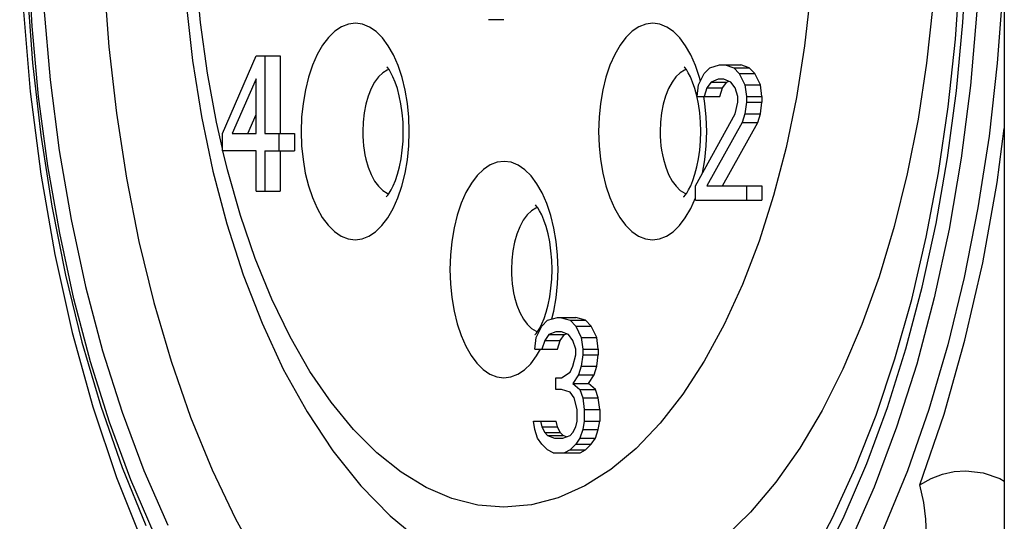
# Model space of a CAD drawing. Extents: x 0 to 420, y 0 to 297.
# Tile 9 of 124: x 86.79 to 88.98, y 83.71 to 84.82. Entities that reach past the tile are written whole.
import ezdxf

# ---------------------------------------------------------------- set-up
doc = ezdxf.new("R2010")
doc.units = 0
doc.header["$LTSCALE"] = 23.1
doc.layers.get('0').update_dxf_attribs({"linetype": 'CONTINUOUS'})

msp = doc.modelspace()

# ---------------------------------------------------------------- linework, layer by layer
at = {"color": 7, "linetype": 'CONTINUOUS'}
for p, q in [((88.978756, 87.164375), (88.978756, 76.284375)), ((87.868551, 84.824375), (87.83391, 84.824375)), ((87.24391, 84.572035), (87.31891, 84.744375)), ((87.31891, 84.744375), (87.372301, 84.744375)), ((87.33766, 84.744375), (87.33766, 84.572035)), ((87.372301, 84.744375), (87.372301, 84.572035)), ((88.302404, 84.696616), (88.293663, 84.722663)), ((88.30016, 84.679694), (88.31266, 84.705226)), ((88.31266, 84.705226), (88.32516, 84.717992)), ((88.32516, 84.717992), (88.347035, 84.724375)), ((88.347035, 84.724375), (88.394176, 84.724375)), ((88.359535, 84.724375), (88.378285, 84.717992)), ((88.378285, 84.717992), (88.390785, 84.705226)), ((88.378285, 84.717992), (88.412926, 84.717992)), ((88.390785, 84.705226), (88.403285, 84.679694)), ((88.390785, 84.705226), (88.425426, 84.705226)), ((88.412926, 84.717992), (88.394176, 84.724375)), ((88.425426, 84.705226), (88.412926, 84.717992)), ((88.437926, 84.679694), (88.425426, 84.705226)), ((87.31891, 84.693311), (87.265785, 84.572035)), ((87.31891, 84.572035), (87.31891, 84.693311)), ((88.291991, 84.672045), (88.287204, 84.686102)), ((88.304428, 84.688411), (88.302404, 84.696616)), ((88.328285, 84.686077), (88.31891, 84.673311)), ((88.34391, 84.69246), (88.328285, 84.686077)), ((88.328285, 84.686077), (88.362926, 84.686077)), ((88.35641, 84.69246), (88.34391, 84.69246)), ((88.353551, 84.673311), (88.362926, 84.686077)), ((88.372035, 84.686077), (88.35641, 84.69246)), ((88.362926, 84.686077), (88.367481, 84.687938)), ((88.38141, 84.673311), (88.372035, 84.686077)), ((88.296358, 84.655799), (88.291991, 84.672045)), ((88.297035, 84.654162), (88.30016, 84.679694)), ((88.31891, 84.673311), (88.31266, 84.654162)), ((88.31891, 84.673311), (88.353551, 84.673311)), ((88.347301, 84.654162), (88.353551, 84.673311)), ((88.38766, 84.654162), (88.38141, 84.673311)), ((88.403285, 84.679694), (88.40641, 84.654162)), ((88.403285, 84.679694), (88.437926, 84.679694)), ((88.441051, 84.654162), (88.437926, 84.679694)), ((88.297035, 84.654162), (88.347301, 84.654162)), ((88.38141, 84.615865), (88.38766, 84.641397)), ((88.38766, 84.641397), (88.38766, 84.654162)), ((88.40641, 84.641397), (88.403285, 84.615865)), ((88.40641, 84.654162), (88.40641, 84.641397)), ((88.40641, 84.654162), (88.441051, 84.654162)), ((88.40641, 84.641397), (88.441051, 84.641397)), ((88.437926, 84.615865), (88.441051, 84.641397)), ((88.441051, 84.654162), (88.441051, 84.641397)), ((88.517421, 84.651986), (88.494451, 84.541104)), ((88.29391, 84.45629), (88.38141, 84.615865)), ((88.403285, 84.615865), (88.397035, 84.596716)), ((88.403285, 84.615865), (88.437926, 84.615865)), ((88.431676, 84.596716), (88.437926, 84.615865)), ((87.300426, 84.572035), (87.31891, 84.614231)), ((87.658551, 84.576375), (87.657487, 84.608051)), ((88.318551, 84.576375), (88.317487, 84.608051)), ((88.397035, 84.596716), (88.31891, 84.45629)), ((88.353551, 84.45629), (88.431676, 84.596716)), ((88.397035, 84.596716), (88.431676, 84.596716)), ((87.24391, 84.533737), (87.24391, 84.572035)), ((87.265785, 84.572035), (87.31891, 84.572035)), ((87.33766, 84.572035), (87.403551, 84.572035)), ((87.36891, 84.572035), (87.36891, 84.533737)), ((87.403551, 84.572035), (87.403551, 84.533737)), ((87.31891, 84.533737), (87.24391, 84.533737)), ((87.31891, 84.444375), (87.31891, 84.533737)), ((87.33766, 84.533737), (87.33766, 84.444375)), ((87.33766, 84.533737), (87.403551, 84.533737)), ((87.372301, 84.533737), (87.372301, 84.444375)), ((88.494451, 84.541104), (88.46676, 84.434547)), ((88.282831, 84.45614), (88.287642, 84.467813)), ((87.31891, 84.444375), (87.372301, 84.444375)), ((88.29391, 84.424375), (88.29391, 84.45629)), ((88.31891, 84.45629), (88.441051, 84.45629)), ((88.40641, 84.45629), (88.40641, 84.424375)), ((88.441051, 84.45629), (88.441051, 84.424375)), ((88.282822, 84.405515), (88.293304, 84.429172)), ((88.29391, 84.424375), (88.441051, 84.424375)), ((87.988551, 84.270375), (87.987487, 84.302051)), ((87.95266, 84.145226), (87.96516, 84.157992)), ((87.952831, 84.15014), (87.957642, 84.161813)), ((87.96516, 84.157992), (87.987035, 84.164375)), ((87.987035, 84.164375), (88.027926, 84.164375)), ((87.993285, 84.164375), (88.01516, 84.157992)), ((88.01516, 84.157992), (88.02766, 84.145226)), ((88.01516, 84.157992), (88.049801, 84.157992)), ((88.049801, 84.157992), (88.027926, 84.164375)), ((88.062301, 84.145226), (88.049801, 84.157992)), ((87.94016, 84.119694), (87.95266, 84.145226)), ((87.948165, 84.140822), (87.952831, 84.15014)), ((88.02766, 84.145226), (88.04016, 84.119694)), ((88.02766, 84.145226), (88.062301, 84.145226)), ((88.074801, 84.119694), (88.062301, 84.145226)), ((87.937035, 84.094162), (87.94016, 84.119694)), ((87.95891, 84.113311), (87.95266, 84.094162)), ((87.968285, 84.126077), (87.95891, 84.113311)), ((87.95891, 84.113311), (87.993551, 84.113311)), ((87.98391, 84.13246), (87.968285, 84.126077)), ((87.968285, 84.126077), (88.002926, 84.126077)), ((87.99641, 84.13246), (87.98391, 84.13246)), ((87.987301, 84.094162), (87.993551, 84.113311)), ((87.993551, 84.113311), (88.002926, 84.126077)), ((88.012035, 84.126077), (87.99641, 84.13246)), ((88.002926, 84.126077), (88.007481, 84.127938)), ((88.02141, 84.113311), (88.012035, 84.126077)), ((88.02766, 84.094162), (88.02141, 84.113311)), ((88.04016, 84.119694), (88.043285, 84.094162)), ((88.04016, 84.119694), (88.074801, 84.119694)), ((88.077926, 84.094162), (88.074801, 84.119694)), ((87.937035, 84.094162), (87.987301, 84.094162)), ((87.940945, 84.078988), (87.949725, 84.094162)), ((88.02766, 84.081397), (88.02766, 84.094162)), ((88.043285, 84.094162), (88.043285, 84.081397)), ((88.043285, 84.094162), (88.077926, 84.094162)), ((88.077926, 84.094162), (88.077926, 84.081397)), ((88.02141, 84.055865), (88.02766, 84.081397)), ((88.043285, 84.081397), (88.04016, 84.055865)), ((88.043285, 84.081397), (88.077926, 84.081397)), ((88.074801, 84.055865), (88.077926, 84.081397)), ((88.01516, 84.043099), (88.02141, 84.055865)), ((88.04016, 84.055865), (88.03391, 84.036716)), ((88.04016, 84.055865), (88.074801, 84.055865)), ((88.068551, 84.036716), (88.074801, 84.055865)), ((87.98391, 84.004801), (87.98391, 84.030333)), ((87.98391, 84.030333), (87.99641, 84.030333)), ((87.99641, 84.030333), (88.01516, 84.043099)), ((88.03391, 84.036716), (88.02141, 84.017567)), ((88.03391, 84.036716), (88.068551, 84.036716)), ((88.056051, 84.017567), (88.068551, 84.036716)), ((87.99641, 84.004801), (87.98391, 84.004801)), ((88.01516, 83.998418), (87.99641, 84.004801)), ((88.02141, 84.017567), (88.037035, 84.004801)), ((88.02141, 84.017567), (88.056051, 84.017567)), ((88.037035, 84.004801), (88.043285, 83.985652)), ((88.037035, 84.004801), (88.071676, 84.004801)), ((88.071676, 84.004801), (88.056051, 84.017567)), ((88.077926, 83.985652), (88.071676, 84.004801)), ((88.024535, 83.985652), (88.01516, 83.998418)), ((88.030785, 83.96012), (88.024535, 83.985652)), ((88.043285, 83.985652), (88.04641, 83.96012)), ((88.043285, 83.985652), (88.077926, 83.985652)), ((88.081051, 83.96012), (88.077926, 83.985652)), ((88.030785, 83.934588), (88.030785, 83.96012)), ((88.04641, 83.96012), (88.04641, 83.934588)), ((88.04641, 83.96012), (88.081051, 83.96012)), ((88.081051, 83.96012), (88.081051, 83.934588)), ((88.791525, 83.793263), (88.845066, 83.94977)), ((87.937035, 83.915439), (87.93391, 83.934588)), ((87.93391, 83.934588), (87.984176, 83.934588)), ((87.949535, 83.934588), (87.95266, 83.921822)), ((87.95266, 83.921822), (87.95891, 83.909056)), ((87.95266, 83.921822), (87.987301, 83.921822)), ((87.987301, 83.921822), (87.984176, 83.934588)), ((87.993551, 83.909056), (87.987301, 83.921822)), ((88.02141, 83.909056), (88.02766, 83.921822)), ((88.02766, 83.921822), (88.030785, 83.934588)), ((88.04641, 83.934588), (88.043285, 83.915439)), ((88.04641, 83.934588), (88.081051, 83.934588)), ((88.077926, 83.915439), (88.081051, 83.934588)), ((87.943285, 83.89629), (87.937035, 83.915439)), ((87.95266, 83.883524), (87.943285, 83.89629)), ((87.95891, 83.909056), (87.96516, 83.902673)), ((87.95891, 83.909056), (87.993551, 83.909056)), ((87.96516, 83.902673), (87.980785, 83.89629)), ((87.96516, 83.902673), (87.999801, 83.902673)), ((87.980785, 83.89629), (87.999535, 83.89629)), ((87.999801, 83.902673), (87.993551, 83.909056)), ((87.999535, 83.89629), (88.01516, 83.902673)), ((88.007481, 83.899536), (87.999801, 83.902673)), ((88.01516, 83.902673), (88.02141, 83.909056)), ((88.037035, 83.89629), (88.02766, 83.883524)), ((88.043285, 83.915439), (88.037035, 83.89629)), ((88.037035, 83.89629), (88.071676, 83.89629)), ((88.043285, 83.915439), (88.077926, 83.915439)), ((88.062301, 83.883524), (88.071676, 83.89629)), ((88.071676, 83.89629), (88.077926, 83.915439)), ((87.96516, 83.870758), (87.95266, 83.883524)), ((88.02766, 83.883524), (88.01516, 83.870758)), ((88.02766, 83.883524), (88.062301, 83.883524)), ((88.049801, 83.870758), (88.062301, 83.883524)), ((87.97766, 83.864375), (87.96516, 83.870758)), ((87.97766, 83.864375), (88.037301, 83.864375)), ((88.01516, 83.870758), (88.00266, 83.864375)), ((88.01516, 83.870758), (88.049801, 83.870758)), ((88.037301, 83.864375), (88.049801, 83.870758))]:
    msp.add_line(p, q, dxfattribs=at)
for points in [[(88.53476, 86.770716), (88.597297, 86.66103), (88.65539, 86.541879), (88.708575, 86.413955), (88.75656, 86.278298), (88.798899, 86.136205), (88.835585, 85.987601), (88.8666, 85.832164), (88.89153, 85.671941), (88.909946, 85.50858), (88.921879, 85.34295), (88.927201, 85.176126), (88.925964, 85.009136), (88.918133, 84.843035), (88.903836, 84.678826), (88.883122, 84.517555), (88.856192, 84.360155), (88.823173, 84.207619), (88.784329, 84.060809), (88.73986, 83.920658), (88.69009, 83.787938), (88.635287, 83.663512)], [(88.569291, 83.614978), (88.623764, 83.723969), (88.673969, 83.840775), (88.719672, 83.964681), (88.760581, 84.095013), (88.796531, 84.231104), (88.827312, 84.372371), (88.852763, 84.517888), (88.872675, 84.666831), (88.886986, 84.818311), (88.895565, 84.971444), (88.89842, 85.125378), (88.895493, 85.279242), (88.886853, 85.432208), (88.872503, 85.583439), (88.852573, 85.732092), (88.82713, 85.877313), (88.796374, 86.018296), (88.760463, 86.15415), (88.719598, 86.284286), (88.673942, 86.408046), (88.623777, 86.524752), (88.569335, 86.633692), (88.510938, 86.734306)], [(87.14205, 86.685392), (87.083606, 86.566531), (87.030072, 86.43936), (86.981716, 86.304624), (86.938794, 86.163152), (86.901512, 86.015741), (86.870057, 85.863228), (86.844591, 85.706495), (86.825245, 85.546438), (86.812119, 85.383976), (86.80528, 85.220034), (86.804763, 85.055556), (86.81057, 84.891483), (86.82267, 84.728751), (86.840997, 84.56829), (86.865456, 84.411017), (86.895919, 84.257829), (86.93223, 84.109604), (86.974202, 83.967188), (87.02162, 83.831413), (87.074245, 83.703059)], [(87.159868, 86.618837), (87.103373, 86.502973), (87.051644, 86.37856), (87.004971, 86.246622), (86.963791, 86.108421), (86.928111, 85.963906), (86.897956, 85.812808), (86.873718, 85.657054), (86.855803, 85.498188), (86.844189, 85.337095), (86.839007, 85.174846), (86.840205, 85.012436), (86.847816, 84.85089), (86.861716, 84.691189), (86.881856, 84.53435), (86.90804, 84.381278), (86.940146, 84.232939), (86.977915, 84.090168), (87.021154, 83.953871), (87.069549, 83.824798), (87.122841, 83.703786)], [(87.092034, 83.684284), (87.040406, 83.804383), (86.993406, 83.93179), (86.951335, 84.065804), (86.914362, 84.205752), (86.882701, 84.351048), (86.85652, 84.500721), (86.836041, 84.653908), (86.821322, 84.809698), (86.812502, 84.967185), (86.809569, 85.125491), (86.812582, 85.28372), (86.821471, 85.441022), (86.836232, 85.596538), (86.856732, 85.749403), (86.882904, 85.898746), (86.914538, 86.043727), (86.951468, 86.183409), (86.993489, 86.317205), (87.040438, 86.444448), (87.09202, 86.564435)], [(87.014859, 86.455488), (86.961318, 86.298981), (86.914923, 86.135164), (86.875545, 85.963405), (86.843572, 85.7856), (86.819316, 85.602977), (86.802871, 85.416905), (86.79444, 85.228702), (86.793999, 85.039746), (86.801637, 84.851405), (86.817213, 84.66503), (86.8407, 84.482001), (86.871843, 84.303599), (86.910499, 84.131175), (86.956309, 83.965907), (87.009017, 83.809077), (87.068169, 83.661725)], [(87.175487, 85.500473), (87.161797, 85.373681), (87.153715, 85.245511), (87.151244, 85.116699), (87.15438, 84.987987), (87.163112, 84.860113), (87.177422, 84.733812), (87.197284, 84.609812), (87.222672, 84.488839), (87.253567, 84.371584), (87.289929, 84.258827), (87.331776, 84.151193), (87.378962, 84.049726), (87.431513, 83.955029), (87.488891, 83.868588), (87.550717, 83.791233), (87.616087, 83.724077), (87.68383, 83.66789), (87.75349, 83.622441), (87.824023, 83.587734), (87.895324, 83.563181), (87.96708, 83.548457), (88.038459, 83.543341)], [(88.559072, 85.122437), (88.556365, 85.002502), (88.548491, 84.883533), (88.535461, 84.766418), (88.517421, 84.651986)], [(87.24391, 84.538546), (87.230373, 84.596935), (87.210479, 84.706068), (87.195223, 84.818108), (87.184753, 84.93231), (87.179091, 85.04784)], [(88.978756, 84.991665), (88.975304, 84.892198), (88.963196, 84.727851), (88.944802, 84.565854), (88.920232, 84.407167), (88.889632, 84.25273), (88.853182, 84.103459), (88.811099, 83.960237), (88.763632, 83.823914)], [(88.543963, 83.619449), (88.597728, 83.720262), (88.647962, 83.829842), (88.694232, 83.947524), (88.736163, 84.072625), (88.773414, 84.204388), (88.805691, 84.342027), (88.83273, 84.484666), (88.854314, 84.631405), (88.870272, 84.781309), (88.880476, 84.933419)], [(86.980745, 84.913525), (86.991742, 84.764274), (87.008446, 84.617158), (87.030759, 84.473047), (87.058548, 84.332796), (87.09165, 84.197235), (87.129867, 84.06717), (87.172974, 83.943369), (87.220715, 83.826567), (87.272806, 83.717455), (87.32894, 83.616682)], [(88.819857, 84.855528), (88.80616, 84.728284), (88.787277, 84.603724), (88.763334, 84.482693), (88.734495, 84.366012), (88.700955, 84.254469), (88.662941, 84.148823), (88.62071, 84.049788), (88.57455, 83.958036), (88.524773, 83.874189), (88.471716, 83.798815), (88.415738, 83.732425), (88.35722, 83.675469)], [(87.633663, 84.722663), (87.623346, 84.746195), (87.611633, 84.766719), (87.598702, 84.784045), (87.584691, 84.797887), (87.5699, 84.80804), (87.554592, 84.814195), (87.539023, 84.816372), (87.523458, 84.814447), (87.508139, 84.808538), (87.493312, 84.798637), (87.479227, 84.784995), (87.466157, 84.767762), (87.45428, 84.747236), (87.443798, 84.723579), (87.434907, 84.697334), (87.427847, 84.66889), (87.422691, 84.638872), (87.419612, 84.608128), (87.418551, 84.576375)], [(88.293663, 84.722663), (88.283346, 84.746195), (88.271633, 84.766719), (88.258702, 84.784045), (88.244691, 84.797887), (88.2299, 84.80804), (88.214592, 84.814195), (88.199023, 84.816372), (88.183458, 84.814447), (88.168139, 84.808538), (88.153312, 84.798637), (88.139227, 84.784995), (88.126157, 84.767762), (88.11428, 84.747236), (88.103798, 84.723579), (88.094907, 84.697334), (88.087847, 84.66889), (88.082691, 84.638872), (88.079612, 84.608128), (88.078551, 84.576375)], [(87.599497, 84.706632), (87.590086, 84.697541), (87.581457, 84.685748), (87.573802, 84.671518), (87.567292, 84.655167), (87.562071, 84.637059), (87.558257, 84.617598), (87.555934, 84.597219), (87.555154, 84.576375)], [(87.613214, 84.713958), (87.60948, 84.71282), (87.599497, 84.706632)], [(87.645154, 84.576375), (87.644562, 84.597532), (87.642831, 84.618078), (87.640043, 84.637676), (87.636358, 84.655799), (87.631991, 84.672045), (87.627204, 84.686102), (87.622313, 84.697734), (87.617619, 84.706905), (87.613468, 84.713618), (87.61014, 84.718071), (87.608533, 84.719891)], [(87.657487, 84.608051), (87.654441, 84.638649), (87.649357, 84.668426), (87.642404, 84.696616), (87.633663, 84.722663)], [(88.259497, 84.706632), (88.250086, 84.697541), (88.241457, 84.685748), (88.233802, 84.671518), (88.227292, 84.655167), (88.222071, 84.637059), (88.218257, 84.617598), (88.215934, 84.597219), (88.215154, 84.576375)], [(88.273214, 84.713958), (88.26948, 84.71282), (88.259497, 84.706632)], [(88.287204, 84.686102), (88.282313, 84.697734), (88.277619, 84.706905), (88.273468, 84.713618), (88.27014, 84.718071), (88.268533, 84.719891)], [(88.305154, 84.576375), (88.304562, 84.597532), (88.302831, 84.618078), (88.300043, 84.637676), (88.296358, 84.655799)], [(88.317487, 84.608051), (88.314441, 84.638649), (88.311817, 84.654019)], [(87.418551, 84.576375), (87.419615, 84.5447), (87.422661, 84.514101), (87.427745, 84.484324), (87.434698, 84.456135), (87.443439, 84.430088), (87.453756, 84.406555), (87.465469, 84.386031), (87.4784, 84.368705), (87.492411, 84.354863), (87.507202, 84.344711), (87.52251, 84.338556), (87.538079, 84.336379), (87.553644, 84.338303), (87.568963, 84.344212), (87.58379, 84.354114), (87.597875, 84.367756), (87.610945, 84.384988), (87.622822, 84.405515)], [(87.555154, 84.576375), (87.555352, 84.565847), (87.555945, 84.555377), (87.556931, 84.545027), (87.558303, 84.534855), (87.560054, 84.524917), (87.562173, 84.515271)], [(87.607497, 84.431805), (87.607249, 84.431626), (87.608133, 84.432447), (87.610512, 84.435133), (87.613962, 84.439866), (87.618165, 84.446822), (87.622831, 84.45614), (87.627642, 84.467813), (87.632323, 84.481807), (87.63658, 84.497899), (87.640169, 84.515811), (87.642886, 84.53516), (87.644576, 84.555456), (87.645154, 84.576375)], [(87.622822, 84.405515), (87.633304, 84.429172), (87.642196, 84.455417), (87.649255, 84.48386), (87.654411, 84.513878), (87.65749, 84.544622), (87.658551, 84.576375)], [(88.078551, 84.576375), (88.079615, 84.5447), (88.082661, 84.514101), (88.087745, 84.484324), (88.094698, 84.456135), (88.103439, 84.430088), (88.113756, 84.406555), (88.125469, 84.386031), (88.1384, 84.368705), (88.152411, 84.354863), (88.167202, 84.344711), (88.18251, 84.338556), (88.198079, 84.336379), (88.213644, 84.338303), (88.228963, 84.344212), (88.24379, 84.354114), (88.257875, 84.367756), (88.270945, 84.384988), (88.282822, 84.405515)], [(88.215154, 84.576375), (88.215352, 84.565847), (88.215945, 84.555377), (88.216931, 84.545027), (88.218303, 84.534855), (88.220054, 84.524917), (88.222173, 84.515271)], [(88.287642, 84.467813), (88.292323, 84.481807), (88.29658, 84.497899), (88.300169, 84.515811), (88.302886, 84.53516), (88.304576, 84.555456), (88.305154, 84.576375)], [(88.309359, 84.484465), (88.314411, 84.513878), (88.31749, 84.544622), (88.318551, 84.576375)], [(88.845066, 83.94977), (88.891462, 84.113587), (88.930839, 84.285346), (88.962813, 84.463151), (88.978756, 84.583193)], [(87.868551, 83.743331), (87.810212, 83.748301), (87.752718, 83.7629), (87.69587, 83.787238), (87.640261, 83.820988), (87.586302, 83.863997), (87.534348, 83.915857), (87.484803, 83.97625), (87.437938, 84.044758), (87.394047, 84.121098), (87.353473, 84.204561), (87.316588, 84.294588), (87.283608, 84.390451), (87.25482, 84.491488), (87.244968, 84.533982)], [(87.562173, 84.515271), (87.567424, 84.497198), (87.573961, 84.480891), (87.58164, 84.466711), (87.590288, 84.454976), (87.599714, 84.445948), (87.609707, 84.439826), (87.61318, 84.438792)], [(87.963663, 84.416663), (87.953346, 84.440195), (87.941633, 84.460719), (87.928702, 84.478045), (87.914691, 84.491887), (87.8999, 84.50204), (87.884592, 84.508195), (87.869023, 84.510372), (87.853458, 84.508447), (87.838139, 84.502538), (87.823312, 84.492637), (87.809227, 84.478995), (87.796157, 84.461762), (87.78428, 84.441236), (87.773798, 84.417579), (87.764907, 84.391334), (87.757847, 84.36289), (87.752691, 84.332872), (87.749612, 84.302128), (87.748551, 84.270375)], [(88.222173, 84.515271), (88.227424, 84.497198), (88.233961, 84.480891), (88.24164, 84.466711), (88.250288, 84.454976), (88.259714, 84.445948), (88.269707, 84.439826), (88.27318, 84.438792)], [(88.267497, 84.431805), (88.267249, 84.431626), (88.268133, 84.432447), (88.270512, 84.435133), (88.273962, 84.439866), (88.278165, 84.446822), (88.282831, 84.45614)], [(88.46676, 84.434547), (88.43449, 84.333136), (88.397915, 84.237597), (88.357183, 84.148644), (88.312824, 84.06713), (88.265398, 83.994149), (88.21497, 83.929696), (88.161602, 83.873918), (88.105868, 83.827454), (88.048194, 83.79093), (87.98909, 83.764535), (87.92929, 83.748719), (87.868551, 83.743331)], [(87.929497, 84.400632), (87.920086, 84.391541), (87.911457, 84.379748), (87.903802, 84.365518), (87.897292, 84.349167), (87.892071, 84.331059), (87.888257, 84.311598), (87.885934, 84.291219), (87.885154, 84.270375)], [(87.943214, 84.407958), (87.93948, 84.40682), (87.929497, 84.400632)], [(87.975154, 84.270375), (87.974562, 84.291532), (87.972831, 84.312078), (87.970043, 84.331676), (87.966358, 84.349799), (87.961991, 84.366045), (87.957204, 84.380102), (87.952313, 84.391734), (87.947619, 84.400905), (87.943468, 84.407618), (87.94014, 84.412071), (87.938533, 84.413891)], [(87.987487, 84.302051), (87.984441, 84.332649), (87.979357, 84.362426), (87.972404, 84.390616), (87.963663, 84.416663)], [(87.748551, 84.270375), (87.749615, 84.2387), (87.752661, 84.208101), (87.757745, 84.178324), (87.764698, 84.150135), (87.773439, 84.124088), (87.783756, 84.100555), (87.795469, 84.080031), (87.8084, 84.062705), (87.822411, 84.048863), (87.837202, 84.038711), (87.85251, 84.032556), (87.868079, 84.030379), (87.883644, 84.032303), (87.898963, 84.038212), (87.91379, 84.048114), (87.927875, 84.061756), (87.940945, 84.078988)], [(87.885154, 84.270375), (87.885352, 84.259847), (87.885945, 84.249377), (87.886931, 84.239027), (87.888303, 84.228855), (87.890054, 84.218917), (87.892173, 84.209271)], [(87.957642, 84.161813), (87.962323, 84.175807), (87.96658, 84.191899), (87.970169, 84.209811), (87.972886, 84.22916), (87.974576, 84.249456), (87.975154, 84.270375)], [(87.97504, 84.160875), (87.979255, 84.17786), (87.984411, 84.207878), (87.98749, 84.238622), (87.988551, 84.270375)], [(87.892173, 84.209271), (87.897424, 84.191198), (87.903961, 84.174891), (87.91164, 84.160711), (87.920288, 84.148976), (87.929714, 84.139948)], [(87.929714, 84.139948), (87.939707, 84.133826), (87.94318, 84.132792)], [(87.940512, 84.129133), (87.943962, 84.133866), (87.948165, 84.140822)], [(87.937497, 84.125805), (87.937249, 84.125626), (87.938133, 84.126447), (87.940512, 84.129133)], [(88.763632, 83.823914), (88.711062, 83.695298), (88.653702, 83.57515), (88.59189, 83.464184)], [(88.791525, 83.793263), (88.816421, 83.806817), (88.841664, 83.816521), (88.867255, 83.822373), (88.893192, 83.824375)], [(88.893192, 83.824375), (88.931487, 83.820009), (88.968838, 83.807331), (88.978756, 83.801606)], [(88.568748, 83.34771), (88.611615, 83.377566), (88.649805, 83.407309), (88.683246, 83.436765), (88.712241, 83.466098), (88.73699, 83.495396), (88.757696, 83.52484), (88.774576, 83.554594), (88.787737, 83.584921), (88.79735, 83.616106), (88.803387, 83.648373), (88.805877, 83.682003), (88.804763, 83.717201), (88.799993, 83.754305), (88.791525, 83.793263)]]:
    msp.add_lwpolyline(points, dxfattribs=at)

doc.saveas('drawing.dxf')
